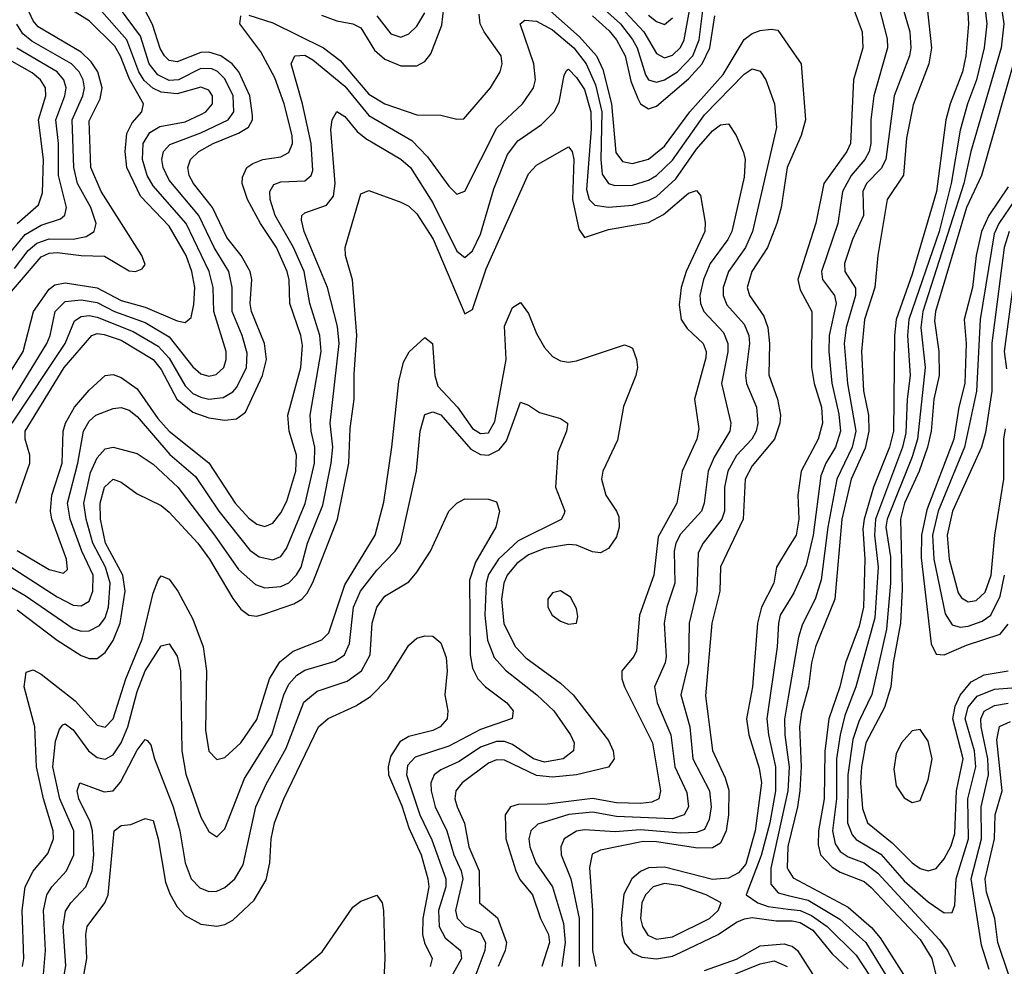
# Model space of a CAD drawing. Header units: inches. Extents: x 990535 to 1117859, y 769386 to 892122.
# Tile 166 of 256: x 1038076 to 1040541, y 852331 to 854700. Entities that reach past the tile are written whole.
import ezdxf

# ---------------------------------------------------------------- set-up
doc = ezdxf.new("R2010")
doc.units = ezdxf.units.IN
doc.header["$MEASUREMENT"] = 0
doc.layers.add('B0835', color=7, linetype='Continuous')
doc.layers.add('B0845', color=7, linetype='Continuous')

msp = doc.modelspace()

# ---------------------------------------------------------------- linework, layer by layer
at = {"layer": 'B0835', "color": 5}
for points, elevation in [([(1038021.9, 853690), (1038144, 853890), (1038152.5, 853910), (1038165.2, 853970), (1038190, 853995), (1038230, 853999), (1038270, 853992.6), (1038313.7, 853970), (1038390, 853942.3), (1038450, 853906.7), (1038510, 853830.9), (1038530, 853813.7), (1038550, 853807.8), (1038568.2, 853811.8), (1038587.6, 853830), (1038593.2, 853850), (1038592.8, 853870), (1038561.8, 853970), (1038560.1, 854030), (1038550.2, 854070), (1038492.5, 854190), (1038410, 854284.8), (1038395.5, 854310), (1038383.7, 854350), (1038385.5, 854390), (1038401.7, 854418.3), (1038427, 854433), (1038490, 854444.6), (1038530, 854462.7), (1038542.2, 854470), (1038559.1, 854490), (1038559.2, 854510), (1038550, 854523.7), (1038530, 854531.2), (1038470, 854514.3), (1038430, 854518.6), (1038409.2, 854529.2), (1038388.2, 854548.2), (1038374.1, 854570), (1038344.4, 854650), (1038244.3, 854764.3)], 2860), ([(1039557.3, 854757.3), (1039638.7, 854670), (1039670, 854616), (1039690, 854604.9), (1039710, 854611.1), (1039730, 854630.5), (1039739.7, 854650), (1039761.5, 854770)], 2860), ([(1038066.8, 853490), (1038101.2, 853590), (1038101.6, 853610), (1038090.2, 853650), (1038090, 853670), (1038187.4, 853830), (1038256.5, 853910), (1038270, 853914.5), (1038287.6, 853912.4), (1038330, 853898), (1038409.9, 853849.9), (1038430, 853824.9), (1038469.2, 853750), (1038510, 853718.2), (1038550, 853704), (1038590, 853697.9), (1038618.8, 853701.2), (1038641.8, 853718.2), (1038683.7, 853810), (1038693.9, 853850), (1038689.2, 853890), (1038656.5, 853970), (1038653.2, 853990), (1038657.4, 854050), (1038652.9, 854070), (1038630.2, 854110), (1038594.8, 854154.8), (1038558.5, 854230), (1038511.5, 854290), (1038500.1, 854310), (1038496.7, 854330), (1038504, 854350), (1038524.6, 854370), (1038560.1, 854390), (1038624.1, 854415.9), (1038648.6, 854431.4), (1038658.7, 854450), (1038659.2, 854460.8), (1038652.4, 854510), (1038624.9, 854570), (1038608.1, 854590), (1038579.7, 854610), (1038550, 854618.6), (1038530, 854618.4), (1038470, 854594.9), (1038450, 854598.5), (1038439, 854610), (1038428.2, 854628.2), (1038408.5, 854688.5), (1038377.2, 854750)], 2820), ([(1039374.1, 854750), (1039477.7, 854657.7), (1039520.2, 854610), (1039535.9, 854575.9), (1039557.9, 854490), (1039568.1, 854368.1), (1039585.1, 854345.1), (1039610, 854339.9), (1039650, 854351.4), (1039690, 854383.3), (1039753.8, 854470), (1039836.8, 854563.2), (1039890, 854650.5), (1039910, 854665.3), (1039930, 854673.1), (1039956.8, 854676.8), (1039974.1, 854674.1), (1040000, 854636.8)], 2780), ([(1039532.3, 854732.3), (1039579.7, 854690), (1039610.4, 854650.4), (1039621.5, 854630), (1039642.3, 854562.3), (1039650, 854549.7), (1039670, 854543.7), (1039690, 854549.8), (1039723.1, 854570), (1039761.4, 854610), (1039777, 854650), (1039789.3, 854750.7)], 2840), ([(1038020.3, 853979.7), (1038130, 854106.6), (1038150, 854115.9), (1038170, 854117.9), (1038230, 854109.8), (1038288.2, 854108.2), (1038350, 854071.4), (1038366, 854070), (1038383.1, 854076.9), (1038390, 854087.4), (1038382.2, 854110), (1038280.2, 854270), (1038254.3, 854330), (1038250, 854447.2), (1038277.7, 854502.3), (1038282.9, 854530), (1038271.8, 854570), (1038255, 854595), (1038230, 854618.7), (1038122.3, 854682.3), (1038110, 854697), (1038095.3, 854730)], 2920), ([(1038025.1, 853774.9), (1038084.8, 853870), (1038110.7, 853970), (1038150, 854026.1), (1038163.8, 854036.2), (1038190, 854041.6), (1038270, 854029.3), (1038330, 853997.1), (1038390, 853980.7), (1038470, 853946.7), (1038490, 853942.5), (1038505.6, 853954.4), (1038512.5, 853987.5), (1038514.3, 854030), (1038507.3, 854070), (1038492.7, 854110), (1038450, 854183.3), (1038378.3, 854258.3), (1038344.6, 854330), (1038340.1, 854370), (1038344.7, 854415.3), (1038357.6, 854442.4), (1038381.9, 854470), (1038386.5, 854490), (1038351.1, 854551.1), (1038328.9, 854608.9), (1038314.1, 854634.1), (1038250, 854697.2), (1038197.9, 854730)], 2880), ([(1038057.3, 853690), (1038190, 853890), (1038213.8, 853946.2), (1038230, 853957.5), (1038250, 853959.8), (1038270, 853955.8), (1038360, 853920), (1038423.2, 853883.2), (1038450, 853853.3), (1038490, 853784), (1038510, 853764.9), (1038530, 853755), (1038550, 853750.6), (1038585.6, 853754.4), (1038610, 853768.9), (1038619.5, 853780.5), (1038644.1, 853830), (1038645.6, 853865.6), (1038633.1, 853910), (1038607.9, 853970), (1038607.8, 854030), (1038600.1, 854070), (1038562.6, 854130), (1038524.5, 854210), (1038450, 854298.7), (1038435.5, 854330), (1038432.4, 854350), (1038436.1, 854370), (1038452.4, 854387.6), (1038530, 854416.8), (1038598.2, 854450), (1038612.5, 854470), (1038610.8, 854510), (1038590, 854552.5), (1038571, 854571), (1038556.9, 854576.9), (1038530, 854578.2), (1038473.5, 854550), (1038450, 854548.1), (1038422.1, 854562.1), (1038400.1, 854590), (1038378.8, 854658.8), (1038326.4, 854730)], 2840), ([(1038650, 854711.4), (1038710, 854692.7), (1038836.3, 854630), (1038878.3, 854598.3), (1038950, 854514.1), (1038990, 854489.8), (1039070, 854461.8), (1039130, 854461.4), (1039170, 854451), (1039187.9, 854452.1), (1039254.5, 854530), (1039279.2, 854570), (1039284, 854590), (1039281.4, 854610), (1039238.4, 854670), (1039229.1, 854690), (1039226, 854714)], 2780), ([(1038831.3, 854711.3), (1038870, 854697), (1038910, 854690), (1038930, 854680.2), (1038964.4, 854624.4), (1038990, 854601.3), (1039030, 854585.1), (1039070, 854584.9), (1039090, 854595.7), (1039105.5, 854614.5), (1039133.1, 854686.9), (1039137.5, 854730)], 2820), ([(1038970.1, 854710), (1039005.2, 854665.2), (1039030, 854656.9), (1039050, 854664.5), (1039070, 854683.8), (1039090, 854717.2)], 2840), ([(1038050, 853333.1), (1038170, 853255.3), (1038210, 853234.4), (1038230, 853232.7), (1038250, 853245), (1038259.3, 853270), (1038259.8, 853310), (1038231.8, 853370), (1038202.2, 853450), (1038195.9, 853490), (1038221.6, 853590), (1038236.1, 853670), (1038250, 853695.5), (1038267.2, 853710), (1038310, 853726.7), (1038330, 853729.1), (1038350, 853723.1), (1038370, 853706.8), (1038451.7, 853611.7), (1038516.5, 853556.5), (1038574.4, 853470), (1038652, 853372), (1038675.4, 853355.4), (1038710, 853348.5), (1038730, 853356.9), (1038743.8, 853376.2), (1038790.8, 853489.2), (1038814.2, 853590), (1038815.1, 853630), (1038805.4, 853670), (1038803.4, 853710), (1038831.1, 853870), (1038827.2, 853910), (1038802.7, 853990), (1038787.9, 854070), (1038761.7, 854130), (1038716, 854210), (1038703, 854250), (1038702.4, 854270), (1038712.5, 854287.5), (1038730, 854294.5), (1038790, 854297.2), (1038806.1, 854310), (1038810, 854323), (1038805.7, 854390), (1038784.1, 854490), (1038755.9, 854590), (1038764.8, 854610), (1038790, 854611.1), (1038810, 854600.1), (1038890, 854533.7), (1038950, 854460.5), (1039057.7, 854397.7), (1039096.9, 854356.9), (1039150, 854283.9), (1039170, 854263.5), (1039190, 854271.2), (1039270.4, 854429.6), (1039334.9, 854490), (1039362.3, 854530), (1039367.3, 854550), (1039363.5, 854590), (1039329, 854690), (1039340.8, 854699.2), (1039370, 854696.8), (1039410, 854674.9), (1039463.5, 854630), (1039494.2, 854590), (1039517.1, 854537.1), (1039533.4, 854470), (1039530.6, 854350.6), (1039534, 854314), (1039550, 854290.5), (1039565.6, 854285.6), (1039610, 854285.9), (1039650, 854298.5), (1039670.3, 854310), (1039710, 854348.3), (1039790, 854462.1), (1039890, 854564), (1039910, 854577.5), (1039930, 854571.5), (1039944.1, 854550), (1039965.4, 854490), (1039970.1, 854430), (1039910.6, 854170), (1039892.6, 854130), (1039850.3, 854070), (1039837.3, 854030), (1039837, 854010), (1039846.1, 853986.1), (1039890, 853937.9), (1039901.4, 853910), (1039903, 853890), (1039893, 853810), (1039895.6, 853790), (1039920.1, 853730), (1039923.9, 853690), (1039919.6, 853670), (1039908.7, 853650), (1039870.4, 853609.6), (1039848.4, 853570), (1039840.4, 853530), (1039840, 853470), (1039834.1, 853450), (1039786.7, 853390), (1039774.2, 853365.8), (1039771.2, 853270), (1039751.6, 853190), (1039750.6, 853090), (1039731.4, 853010), (1039753.5, 852930), (1039761, 852850), (1039802.9, 852770), (1039806.7, 852730), (1039801.9, 852698.1), (1039790, 852673), (1039770, 852665.3), (1039730, 852663.9), (1039630, 852672.4), (1039567.1, 852667.1), (1039490, 852672.7), (1039470, 852668.6), (1039439.3, 852650), (1039430.5, 852630), (1039431.9, 852610), (1039455.9, 852550), (1039476.3, 852450), (1039476.8, 852330)], 2760), ([(1038062.9, 854077.1), (1038097.8, 854122.2), (1038119.3, 854140.7), (1038150, 854151.9), (1038210, 854150.8), (1038242.8, 854157.2), (1038262.7, 854170), (1038268, 854190), (1038254.3, 854230), (1038220.9, 854290), (1038211.6, 854330), (1038207.2, 854450), (1038234.4, 854510), (1038238.2, 854530), (1038235.4, 854550), (1038225.3, 854570), (1038206.2, 854590), (1038106.5, 854646.5), (1038084.5, 854664.5), (1038069.4, 854689.4)], 2940), ([(1038070, 853371.6), (1038150, 853323.8), (1038185.6, 853314.4), (1038195.9, 853324.1), (1038193.8, 853350), (1038156.5, 853450), (1038153, 853470), (1038157, 853510), (1038182.8, 853590), (1038185.3, 853670), (1038191.2, 853690), (1038213.6, 853730), (1038250, 853773.3), (1038290, 853809.2), (1038310, 853812.5), (1038330, 853804.6), (1038370, 853776.2), (1038422.1, 853702.1), (1038450, 853670.1), (1038550, 853591.1), (1038615.4, 853490), (1038650, 853452.1), (1038670, 853437.3), (1038690, 853431.5), (1038710, 853439.8), (1038730, 853465.8), (1038744.7, 853495.3), (1038767.6, 853570), (1038769.2, 853610), (1038750.8, 853670), (1038747.1, 853710), (1038780, 853830), (1038784.3, 853884.3), (1038779.7, 853910), (1038752, 853990), (1038750.9, 854049.1), (1038746, 854070), (1038718.6, 854130), (1038678.7, 854190), (1038646.4, 854250), (1038633.2, 854290), (1038633.6, 854306.4), (1038644.4, 854330), (1038659.4, 854340.6), (1038685.1, 854350), (1038730, 854356.8), (1038750, 854368.2), (1038758.9, 854390), (1038758.1, 854410), (1038738.4, 854490), (1038715, 854555), (1038679.7, 854619.7), (1038627.3, 854690), (1038629.7, 854710)], 2780), ([(1039509.8, 854710), (1039552, 854672), (1039569.8, 854649.8), (1039592, 854610), (1039606.1, 854546.1), (1039623.1, 854503.1), (1039630, 854489.6), (1039650, 854477.1), (1039670, 854483.9), (1039750, 854552.2), (1039784.7, 854590), (1039804, 854630), (1039816.2, 854710)], 2820), ([(1039650, 854711.2), (1039670, 854695.9), (1039690, 854687.9), (1039710, 854705.1)], 2880), ([(1038039.1, 854100.9), (1038090, 854162.6), (1038130, 854186), (1038178, 854202), (1038189.3, 854210.7), (1038193.2, 854230), (1038173.4, 854310), (1038173.1, 854390), (1038166.7, 854450), (1038189, 854510), (1038192.3, 854530), (1038187, 854550), (1038169.9, 854570), (1038068.8, 854628.8)], 2960), ([(1038069.7, 854190), (1038123.1, 854236.9), (1038133, 854267), (1038135.6, 854350), (1038123, 854450), (1038141.6, 854510), (1038140.9, 854530), (1038128.4, 854550), (1038107.3, 854567.3), (1038032.5, 854610)], 2980), ([(1038030, 853294.3), (1038090, 853259), (1038210, 853176.1), (1038230, 853169.8), (1038250, 853170.1), (1038275.9, 853184.1), (1038290, 853202.9), (1038298.6, 853230), (1038302.5, 853290), (1038291.4, 853330), (1038259.3, 853390), (1038242.9, 853450), (1038237.1, 853490), (1038253.3, 853566.7), (1038270, 853603.9), (1038290, 853626.2), (1038310, 853630.5), (1038370, 853614.3), (1038410, 853587.6), (1038472.1, 853530), (1038564.2, 853410), (1038623.6, 853323.6), (1038666.2, 853286.2), (1038690, 853278.5), (1038730, 853281.4), (1038750, 853290.4), (1038769.4, 853310.6), (1038780.4, 853330), (1038796.5, 853390), (1038834.8, 853485.1), (1038856.2, 853590), (1038860.1, 853630), (1038853.7, 853690), (1038876.2, 853890), (1038872, 853932), (1038846.5, 854030), (1038787.9, 854170), (1038781.6, 854198.4), (1038782.6, 854210), (1038790, 854217), (1038843.8, 854236.2), (1038861.5, 854258.5), (1038865.9, 854290), (1038854.6, 854425.4), (1038858.4, 854450), (1038869.9, 854470.1), (1038890, 854458), (1038920.6, 854420.6), (1038942.5, 854402.5), (1039030, 854351.1), (1039054.3, 854330), (1039110, 854242), (1039170, 854121.1), (1039190, 854105.3), (1039210, 854122), (1039230, 854163.8), (1039263.3, 854276.7), (1039297.1, 854362.9), (1039323, 854397), (1039382.3, 854437.7), (1039413.9, 854470), (1039426.4, 854493.6), (1039439, 854561), (1039445.7, 854574.3), (1039450, 854576.3), (1039470, 854555.8), (1039490, 854525.4), (1039505.9, 854470), (1039507, 854427), (1039495, 854275), (1039502, 854250), (1039515.6, 854235.6), (1039550, 854230.9), (1039610, 854235.8), (1039650, 854247.3), (1039670, 854258), (1039718.4, 854301.6), (1039770, 854375.8), (1039810, 854422.3), (1039830, 854436.9), (1039850, 854439.2), (1039869.5, 854410), (1039888.2, 854368.2), (1039891.8, 854350), (1039890, 854306.3), (1039858.3, 854170), (1039848.6, 854150), (1039804.5, 854090), (1039787.8, 854050), (1039779, 854010), (1039780.2, 853990), (1039788.3, 853970), (1039837.5, 853917.5), (1039849, 853890), (1039848.6, 853868.6), (1039832.9, 853790), (1039856.6, 853690), (1039853.9, 853670), (1039814.6, 853605.4), (1039799.1, 853570), (1039789.8, 853490), (1039783.1, 853470), (1039730, 853412.3), (1039718.7, 853390), (1039714.5, 853370), (1039716.2, 853290), (1039696.2, 853230), (1039689.4, 853190), (1039694.2, 853105.8), (1039691.7, 853090), (1039665.1, 853030), (1039671.9, 852990), (1039705.8, 852910), (1039716.4, 852830), (1039745.8, 852765.8), (1039750.1, 852730), (1039739.4, 852710), (1039710, 852700.2), (1039570, 852705.3), (1039510, 852716.3), (1039450.4, 852710.4), (1039373.3, 852686.7), (1039355.2, 852670), (1039350.8, 852650), (1039353.4, 852630), (1039368.5, 852590), (1039409.8, 852529.8), (1039437.6, 852437.6), (1039441.3, 852390), (1039433.3, 852330)], 2740), ([(1038070, 853222.7), (1038170, 853146.9), (1038230, 853109.1), (1038250, 853101.1), (1038270, 853101.4), (1038290, 853115.9), (1038310, 853146.6), (1038327.7, 853190), (1038340.6, 853270), (1038334.4, 853310), (1038291.3, 853390), (1038278.1, 853450), (1038277.5, 853490), (1038288.3, 853530), (1038310, 853550.1), (1038330, 853542.9), (1038370, 853513.5), (1038430, 853484), (1038450, 853467.9), (1038522, 853390), (1038551.1, 853350), (1038610, 853251.6), (1038630, 853225), (1038649.4, 853209.4), (1038670, 853206.9), (1038690, 853212.7), (1038762.2, 853237.8), (1038782.3, 853250), (1038795.5, 853264.5), (1038810, 853291.7), (1038871.9, 853450), (1038900.2, 853590), (1038903.1, 853676.9), (1038913.5, 853750), (1038913.1, 853813.1), (1038920.2, 853910), (1038909.5, 854049.5), (1038891.4, 854110), (1038890.6, 854130), (1038930, 854264), (1038950, 854272.3), (1039030, 854243.9), (1039050, 854233.5), (1039070, 854214.2), (1039111.2, 854151.2), (1039190, 853963.7), (1039210, 853975.2), (1039243.6, 854076.4), (1039350, 854314.3), (1039370, 854336), (1039450, 854381.8), (1039458.9, 854370), (1039463.5, 854350), (1039459.9, 854250), (1039476, 854176), (1039490, 854155), (1039550, 854174.8), (1039650, 854193), (1039687.6, 854212.4), (1039750, 854266.3), (1039770, 854272.5), (1039780.3, 854260.3), (1039792.2, 854192.2), (1039790.9, 854170), (1039744.2, 854070), (1039732, 854030), (1039726.5, 853986.5), (1039731.7, 853950), (1039747.3, 853927.3), (1039787.2, 853890), (1039794.5, 853870), (1039793.9, 853853.9), (1039765.6, 853750), (1039775.7, 853675.7), (1039771.2, 853650), (1039734.2, 853570), (1039720.9, 853490), (1039674.4, 853405.6), (1039663.3, 853310), (1039627.6, 853210), (1039619.9, 853120.1), (1039613.8, 853106.2), (1039583.3, 853070), (1039583, 853050), (1039590.1, 853030), (1039660.3, 852890), (1039680.1, 852770), (1039676.1, 852750), (1039658.3, 852741.7), (1039630, 852738.5), (1039570, 852740.2), (1039510, 852751.1), (1039396.9, 852736.9), (1039323.9, 852736.1), (1039304.4, 852730), (1039291.6, 852710), (1039293.2, 852650), (1039317.8, 852570), (1039327.8, 852547.8), (1039360.1, 852510), (1039379.9, 852450), (1039399.9, 852410), (1039402, 852390), (1039383.2, 852330)], 2720), ([(1040000, 854336), (1039997.4, 854330), (1039982.1, 854230), (1039971.1, 854190), (1039948.2, 854130), (1039908.9, 854070), (1039897, 854030), (1039903.2, 854010), (1039938.4, 853958.4), (1039949, 853930), (1039952.9, 853890), (1039951.1, 853811.1), (1039973.1, 853750), (1039980.5, 853710), (1039979.1, 853690), (1039965.4, 853650), (1039910, 853583.7), (1039892.1, 853550), (1039887.1, 853450), (1039830, 853330.8), (1039828.4, 853270), (1039808.9, 853190), (1039792.4, 853007.6), (1039810.7, 852870.7), (1039842.4, 852802.4), (1039851.2, 852771.2), (1039850.2, 852710), (1039844.5, 852670), (1039830, 852638.6), (1039810, 852627.2), (1039773.2, 852626.8), (1039670, 852642.5), (1039637, 852643), (1039530, 852621.6), (1039508.9, 852611.1), (1039502.1, 852577.9), (1039510, 852470), (1039510.2, 852370.2), (1039518.7, 852330)], 2780), ([(1038083.4, 852330), (1038086.5, 852350), (1038082.4, 852470), (1038089.7, 852530), (1038110, 852569.1), (1038146.8, 852613.2), (1038160.7, 852650), (1038159.9, 852670), (1038135.9, 852750), (1038118.2, 852830), (1038113.9, 852930), (1038087.7, 853030), (1038092.7, 853067.3), (1038110, 853073), (1038130, 853061.7), (1038215.3, 852995.3), (1038270, 852934.5), (1038290, 852929.6), (1038310, 852950.1), (1038341.6, 853050), (1038383.1, 853150), (1038410, 853264.8), (1038423, 853297), (1038430, 853308.4), (1038450, 853299.8), (1038471.8, 853270), (1038510, 853199.8), (1038535.7, 853130), (1038544.1, 853070), (1038541.7, 852921.7), (1038549.4, 852869.4), (1038570, 852848.6), (1038590, 852853.5), (1038630, 852890.1), (1038670, 852948.3), (1038701.9, 853050), (1038727.4, 853092.6), (1038760.5, 853119.5), (1038832.3, 853147.7), (1038850, 853165.8), (1038890, 853285.4), (1038966.3, 853410), (1038987.3, 853492.7), (1039007.8, 853630), (1039025.3, 853794.7), (1039037.2, 853842.8), (1039051.1, 853868.9), (1039090, 853904.4), (1039109.4, 853889.4), (1039115.4, 853810), (1039123, 853783), (1039172.4, 853730), (1039210, 853677.3), (1039230, 853664.2), (1039250, 853666.3), (1039265.6, 853694.4), (1039293.5, 853850), (1039290, 853933.4), (1039310, 853979.8), (1039330, 853992.4), (1039350, 853964.6), (1039370, 853914.7), (1039390, 853879.7), (1039410, 853857.2), (1039430, 853846), (1039450, 853843.2), (1039470, 853846.7), (1039590, 853886.5), (1039602, 853882), (1039610, 853878), (1039620.1, 853850), (1039622.2, 853830), (1039618.2, 853810), (1039587.6, 853732.4), (1039572.6, 853647.4), (1039536.1, 853570), (1039532.2, 853550), (1039543.4, 853510), (1039570.4, 853470.4), (1039575.6, 853455.6), (1039576.5, 853430), (1039570, 853405.7), (1039550, 853376.5), (1039530, 853366), (1039510, 853368.5), (1039470, 853384.6), (1039450, 853386.3), (1039390, 853376.9), (1039350, 853360.8), (1039320.6, 853339.4), (1039296.6, 853310), (1039288, 853290), (1039282.3, 853250), (1039288.4, 853188.4), (1039317.4, 853130), (1039343.1, 853103.1), (1039430, 853039.3), (1039461.3, 853010), (1039550, 852896.3), (1039561.6, 852870), (1039564, 852850), (1039550.4, 852829.6), (1039469.7, 852810.3), (1039410, 852803.8), (1039370, 852808.2), (1039290, 852846.9), (1039270, 852847.4), (1039250, 852839.2), (1039184, 852790), (1039167.6, 852770), (1039165.4, 852750), (1039171, 852730), (1039189.2, 852689.2), (1039200.7, 852630), (1039226.1, 852570), (1039227.4, 852490), (1039272.3, 852452.3), (1039295, 852390), (1039291.6, 852370), (1039274, 852330)], 2680), ([(1038136.1, 852310), (1038140.7, 852370), (1038135.9, 852470), (1038144.2, 852510), (1038156.5, 852530), (1038193.3, 852570), (1038212.1, 852610), (1038211.6, 852670), (1038176.7, 852750), (1038159.5, 852830), (1038165.9, 852894.1), (1038175.6, 852924.4), (1038184.5, 852935.5), (1038190, 852937.7), (1038210, 852922.4), (1038248.5, 852870), (1038270, 852853.2), (1038290, 852849), (1038310, 852860.3), (1038330, 852889.7), (1038347.1, 852930), (1038370, 853018.7), (1038390, 853070.1), (1038430, 853133), (1038450, 853137.8), (1038470, 853107.2), (1038478.6, 853070), (1038481.9, 852870), (1038491.8, 852811.8), (1038530, 852703.9), (1038550, 852667.9), (1038570, 852654.9), (1038590, 852675.2), (1038638.9, 852801.1), (1038707.3, 852910), (1038737.5, 853010), (1038750, 853037.1), (1038770, 853059.2), (1038790, 853072.2), (1038865.5, 853094.5), (1038889.5, 853110.5), (1038901.5, 853138.5), (1038911.9, 853230), (1038929, 853270), (1038970, 853322.7), (1039016.4, 853370), (1039029.1, 853390), (1039069.2, 853570.8), (1039079, 853670), (1039090, 853711.8), (1039110, 853718.5), (1039130, 853710.8), (1039205.6, 853625.6), (1039230, 853612), (1039250, 853610.1), (1039276.7, 853623.3), (1039294.3, 853645.7), (1039330, 853742.6), (1039350, 853735.2), (1039377, 853717), (1039430, 853702), (1039447, 853690), (1039447, 853687), (1039444.7, 853670), (1039423.2, 853616.8), (1039417.5, 853530), (1039440.6, 853470), (1039438, 853462), (1039431.2, 853448.8), (1039324.3, 853395.7), (1039274.4, 853350), (1039250, 853311.2), (1039243.8, 853290), (1039240.6, 853210), (1039246.8, 853146.8), (1039263.7, 853103.7), (1039291.9, 853071.9), (1039371, 853010), (1039413.5, 852970), (1039455.3, 852910), (1039464.2, 852890), (1039462, 852870), (1039436.8, 852850), (1039390, 852841.4), (1039362, 852850), (1039310, 852885.9), (1039290, 852893.2), (1039270, 852893.5), (1039230, 852879.5), (1039176.3, 852843.7), (1039130, 852822.6), (1039113.6, 852810), (1039105.7, 852790), (1039106.2, 852770), (1039116.5, 852730), (1039145.6, 852670), (1039162.5, 852610), (1039181.4, 852570), (1039185.8, 852550), (1039167.2, 852470), (1039171.3, 852451.3), (1039190, 852431.5), (1039230, 852414.1), (1039242.4, 852390), (1039240.8, 852370), (1039217.7, 852310)], 2660), ([(1038176.4, 852250), (1038191.6, 852331.6), (1038185.3, 852430), (1038191.2, 852468.8), (1038204.6, 852490), (1038241.8, 852530), (1038257.3, 852570), (1038261.9, 852610), (1038258.5, 852670), (1038252.6, 852692.6), (1038224.2, 852750), (1038220.4, 852770), (1038226.8, 852790), (1038287.5, 852767.5), (1038310, 852770.1), (1038328.6, 852791.4), (1038370, 852871.8), (1038390, 852898.5), (1038395.6, 852895.6), (1038404.8, 852884.8), (1038413.7, 852850), (1038460, 852730), (1038476.8, 852670), (1038490.1, 852590), (1038505.1, 852550), (1038527.3, 852527.3), (1038550, 852518.3), (1038570, 852519.2), (1038590, 852527.7), (1038614.6, 852550), (1038635.5, 852584.5), (1038667, 852730), (1038693.3, 852786.7), (1038743.5, 852876.5), (1038787.7, 852992.3), (1038820.8, 853019.2), (1038895.9, 853044.1), (1038931.9, 853070), (1038953.5, 853110), (1038958.5, 853190), (1038969.9, 853230), (1038990, 853257.1), (1039050, 853293.4), (1039070, 853317.5), (1039104.3, 853370), (1039150, 853470.3), (1039170, 853490.3), (1039190, 853501.1), (1039250, 853500.2), (1039270, 853493.1), (1039277.2, 853470), (1039267.9, 853430), (1039217.4, 853342.6), (1039202.3, 853297.7), (1039203.6, 853110), (1039210, 853077.2), (1039223, 853050), (1039241.9, 853030), (1039295.7, 852990), (1039311.3, 852970), (1039308.8, 852951.2), (1039230, 852923.6), (1039150, 852881.5), (1039065.8, 852854.2), (1039046.5, 852833.5), (1039044.1, 852810), (1039077.5, 852710), (1039107.7, 852647.7), (1039142.7, 852550), (1039142.8, 852530), (1039124.4, 852470), (1039125.8, 852430), (1039141.6, 852401.6), (1039179.9, 852370), (1039182.1, 852350), (1039149, 852290)], 2640), ([(1040000, 853378), (1039970.1, 853330), (1039963.9, 853290), (1039933.2, 853230), (1039922.7, 853190), (1039910.6, 853030), (1039895.4, 852950), (1039901.4, 852910), (1039926.8, 852826.8), (1039933.2, 852790), (1039917.2, 852670), (1039893.4, 852586.6), (1039875.7, 852564.3), (1039850, 852551.3), (1039810, 852548.2), (1039690, 852578.8), (1039650, 852577), (1039630, 852567.9), (1039608.5, 852550), (1039588.6, 852511.4), (1039581.5, 852450), (1039584.2, 852410), (1039590, 852389.6), (1039610, 852364.7), (1039633.8, 852353.8), (1039670, 852349.7), (1039710, 852356.5), (1039730, 852365.6), (1039824.7, 852410), (1039870, 852441.1), (1039890.3, 852449.7), (1039910, 852452.5), (1039970, 852444.3), (1040000, 852444.6)], 2820), ([(1040000, 853242.6), (1039979.9, 853210), (1039975.3, 853190), (1039972.1, 853130), (1039946.2, 852950), (1039950.3, 852910), (1039967.6, 852830), (1039967.7, 852770), (1039953.8, 852690), (1039932.1, 852607.9), (1039894.8, 852510), (1039924.1, 852490), (1039950, 852480.6), (1040000, 852474.1)], 2840), ([(1038223.7, 852236.3), (1038244.1, 852350), (1038241.4, 852410), (1038245.5, 852430), (1038289.6, 852490), (1038297.7, 852510), (1038312.5, 852670), (1038330, 852683.4), (1038354.2, 852685.8), (1038390, 852700.9), (1038410, 852695.9), (1038423.2, 852650), (1038441.5, 852541.5), (1038451.9, 852511.9), (1038470, 852479.8), (1038490, 852457.9), (1038530, 852436.5), (1038570, 852431.4), (1038590, 852435.4), (1038610, 852445.9), (1038663.4, 852496.6), (1038692.9, 852547.1), (1038702.7, 852590), (1038706, 852650), (1038713.6, 852690), (1038737, 852750), (1038824.2, 852930), (1038848.6, 852951.4), (1038917.2, 852982.8), (1038954, 853006), (1038997.8, 853050), (1039050, 853134.9), (1039070, 853152.2), (1039090, 853158), (1039110, 853157.3), (1039130, 853140.5), (1039143.8, 853103.8), (1039146.4, 853070), (1039140.1, 853010), (1039148.1, 852970), (1039145.9, 852950), (1039128.6, 852930), (1039110, 852920.7), (1039050, 852905.7), (1039027.8, 852892.2), (1039004.1, 852855.9), (1038998.4, 852830), (1038999.7, 852810), (1039032.6, 852732.6), (1039050, 852677.5), (1039081, 852610), (1039098.2, 852550), (1039099.9, 852530), (1039085.6, 852450), (1039084.5, 852410), (1039089.1, 852389.1), (1039109, 852350), (1039103.3, 852330)], 2620), ([(1040000, 853004.1), (1039990.6, 852949.4), (1039991.2, 852910), (1040000, 852847.4)], 2860), ([(1040000, 852783.7), (1039999.3, 852770), (1039956.4, 852576.4), (1039956.1, 852536.1), (1039974.4, 852514.4), (1040000, 852508.3)], 2860), ([(1040000, 852634), (1039999, 852630), (1039996.9, 852576.9), (1040000, 852571.8)], 2880), ([(1038730, 852279), (1038833, 852367), (1038910, 852478.9), (1038930, 852494), (1038970, 852508.5), (1038983.6, 852490), (1038987.2, 852470), (1038990.1, 852350), (1038985.3, 852245.3)], 2580), ([(1039790, 852320.1), (1039870, 852348.4), (1039930, 852382.3), (1039990, 852386.6), (1040000, 852383.8)], 2780), ([(1039810, 852288.7), (1039930, 852337.2), (1039964.7, 852344.7), (1039996.8, 852330)], 2760)]:
    msp.add_lwpolyline(points, dxfattribs=dict(at, elevation=elevation))
for points, elevation in [([(1039430, 853270.6), (1039410, 853265.2), (1039398, 853250), (1039398.2, 853230), (1039408.7, 853210), (1039430, 853194.3), (1039450, 853187), (1039470, 853189.3), (1039473.6, 853206.4), (1039470, 853226), (1039454.8, 853254.8)], 2720), ([(1039690, 852538.4), (1039662, 852530), (1039642.4, 852510), (1039633.7, 852490), (1039629.8, 852450), (1039635.4, 852430), (1039648.7, 852408.7), (1039670, 852398.7), (1039710, 852404.6), (1039803.2, 852450), (1039824.5, 852470), (1039831.7, 852490), (1039794.6, 852510), (1039730, 852532.5)], 2840)]:
    msp.add_lwpolyline(points, close=True, dxfattribs=dict(at, elevation=elevation))
at = {"layer": 'B0845', "color": 5}
for points, elevation in [([(1040439.8, 854890), (1040451.2, 854690), (1040444.6, 854610), (1040436.1, 854570), (1040404.9, 854490), (1040394.4, 854450), (1040371.2, 854270), (1040310, 854063.4), (1040269.7, 853950), (1040265.7, 853910), (1040263.1, 853670), (1040253.7, 853630), (1040213.4, 853530), (1040189.6, 853450), (1040186.2, 853426.2), (1040191.7, 853350), (1040187.9, 853230), (1040177.5, 853182.5), (1040143.1, 853090), (1040128.7, 853030), (1040101.8, 852950), (1040091.4, 852868.6), (1040089.6, 852750), (1040075.6, 852670), (1040074.4, 852634.4), (1040080.9, 852610), (1040110, 852578.6), (1040130, 852566.1), (1040190, 852543.1), (1040207.8, 852527.8), (1040330, 852397.7), (1040359.7, 852350), (1040398.3, 852190)], 2920), ([(1040487.6, 854770), (1040496.6, 854690), (1040490.1, 854630.1), (1040471.2, 854550), (1040448.3, 854490), (1040430, 854424), (1040407.4, 854290), (1040377.5, 854170), (1040302, 853950), (1040298.6, 853910), (1040304.9, 853810), (1040297.2, 853750), (1040293.9, 853666.1), (1040286.3, 853630), (1040217.9, 853450), (1040215.7, 853410), (1040224.6, 853330), (1040216.7, 853203.3), (1040169.2, 853030), (1040141.8, 852958.2), (1040129.7, 852910), (1040121.1, 852850), (1040120.3, 852750), (1040110.8, 852670), (1040117.2, 852637.2), (1040130, 852618.3), (1040150, 852604.8), (1040190, 852589.6), (1040224.2, 852564.2), (1040378, 852398), (1040398.6, 852370), (1040418.1, 852330)], 2940), ([(1040528, 854770), (1040539.4, 854690), (1040533, 854630), (1040457.1, 854370), (1040439.3, 854290), (1040337.2, 853970), (1040332.2, 853930), (1040342.5, 853830), (1040323.2, 853650), (1040310, 853605.7), (1040247.2, 853450), (1040244.2, 853430), (1040255.5, 853355.5), (1040256, 853290), (1040245.6, 853174.4), (1040208.9, 853011.1), (1040176.8, 852943.2), (1040161.7, 852898.3), (1040149.2, 852810), (1040148.5, 852690), (1040159.6, 852659.6), (1040170, 852647.8), (1040231.6, 852611.6), (1040290, 852544.6), (1040350, 852491.9), (1040390, 852464.5), (1040410, 852465), (1040416.6, 852483.4), (1040420.2, 852550), (1040451.1, 852650), (1040449.5, 852750), (1040469.2, 852830), (1040465.8, 852870), (1040443, 852950), (1040450, 852979.5), (1040473, 853007), (1040515.8, 853024.2), (1040570, 853029)], 2960), ([(1040286.9, 854730), (1040304.1, 854670), (1040306.9, 854630), (1040303.2, 854610), (1040265.4, 854510), (1040244.2, 854350), (1040232.2, 854327.8), (1040196.1, 854290), (1040186.9, 854270), (1040188.6, 854210), (1040160.5, 854150), (1040140.9, 854090), (1040141.7, 854070), (1040168.1, 854028.1), (1040168.4, 854010), (1040144.7, 853930), (1040139.6, 853890), (1040148.1, 853790), (1040169.1, 853670), (1040160.3, 853630), (1040121.6, 853550), (1040099.1, 853430), (1040082.1, 853297.9), (1040068.1, 853251.9), (1040035, 853185), (1040025.8, 853154.2), (1040000, 853004.1)], 2860), ([(1040227.6, 854730), (1040247.7, 854652.3), (1040248.5, 854630), (1040214, 854510), (1040206.7, 854450), (1040207, 854390), (1040202.3, 854370), (1040191.2, 854350), (1040157, 854310), (1040135.7, 854270), (1040124.1, 854190), (1040082.9, 854070), (1040085.7, 854050), (1040115.5, 854010), (1040119.8, 853990), (1040102.7, 853910), (1040101.7, 853870), (1040109.3, 853790.7), (1040126.9, 853713.1), (1040130.4, 853670), (1040118.3, 853630), (1040093.9, 853590), (1040081.7, 853558.3), (1040061.9, 853410), (1040045, 853335), (1040014.3, 853265.7), (1040000, 853242.6)], 2840), ([(1040347.4, 854730), (1040358.8, 854630), (1040352.2, 854590), (1040312.5, 854487.5), (1040295.9, 854404.1), (1040288.5, 854311.5), (1040247.9, 854250), (1040224.1, 854110), (1040216.3, 854030), (1040190.7, 853950), (1040183.5, 853870), (1040188.5, 853771.5), (1040200.8, 853710), (1040201.4, 853670), (1040192.7, 853627.3), (1040157.2, 853550), (1040133.9, 853450), (1040116.9, 853250), (1040067.9, 853130), (1040058, 853090), (1040050.9, 853030), (1040033, 852967), (1040027.8, 852930), (1040032.3, 852830), (1040028.9, 852770), (1040023.4, 852730), (1040000, 852634)], 2880), ([(1040162.3, 854730), (1040184.6, 854670), (1040186.3, 854630), (1040162.9, 854550), (1040156, 854390), (1040146.3, 854370), (1040089.3, 854290), (1040068.9, 854191.1), (1040024.1, 854050), (1040030, 854024.1), (1040059.2, 853970), (1040058.4, 853830), (1040064.7, 853790), (1040083.5, 853730), (1040085.9, 853690), (1040074.9, 853650), (1040032.6, 853570), (1040023.7, 853510), (1040026.5, 853450), (1040019.9, 853410), (1040000, 853378)], 2820), ([(1040000, 854636.8), (1040032.5, 854590), (1040043, 854450), (1040032, 854410), (1040000, 854336)], 2780), ([(1040574.5, 854630), (1040483.3, 854310), (1040445.7, 854230), (1040368.6, 853970), (1040366.2, 853946.2), (1040377.1, 853870), (1040377.4, 853810), (1040364.5, 853750), (1040357.5, 853670), (1040348.7, 853630), (1040328, 853570), (1040291.1, 853490), (1040280.8, 853450), (1040285.2, 853274.8), (1040281.2, 853190), (1040262.2, 853090), (1040257.1, 853030), (1040241.1, 852978.9), (1040194.3, 852890), (1040183.2, 852830), (1040180.9, 852790), (1040185.5, 852725.5), (1040197.9, 852690), (1040260.1, 852640.1), (1040310, 852589.4), (1040330, 852575.9), (1040350.3, 852569.7), (1040370, 852575.5), (1040390, 852599.6), (1040407.4, 852632.6), (1040416.5, 852663.5), (1040420.9, 852770), (1040437.5, 852850), (1040412.1, 852950), (1040417.9, 852982.1), (1040430.4, 853009.6), (1040457.4, 853042.6), (1040490, 853060), (1040550, 853070)], 2980), ([(1040550, 854281.6), (1040502, 854210), (1040483.3, 854170), (1040470.7, 854110), (1040461.1, 854030), (1040440.4, 853950), (1040445.2, 853890), (1040442.1, 853790), (1040426.9, 853730), (1040414.1, 853650), (1040346.4, 853473.6), (1040333.5, 853410), (1040333, 853353), (1040357.9, 853137.9), (1040370, 853112.1), (1040390, 853110.5), (1040445.7, 853134.3), (1040530, 853161.8), (1040550, 853187)], 3020), ([(1040567.5, 854250), (1040527.4, 854190), (1040515.7, 854164.3), (1040480.1, 853950), (1040471.5, 853770), (1040441.1, 853630), (1040375.1, 853470), (1040361.4, 853410), (1040364.2, 853350), (1040392.9, 853212.9), (1040410, 853185.1), (1040430, 853179.6), (1040450, 853181.9), (1040485.5, 853194.5), (1040506.7, 853210), (1040530, 853257.2), (1040541.1, 853310)], 3040), ([(1040552.8, 854170), (1040540.6, 854130), (1040509.3, 853890.7), (1040509.3, 853770.7), (1040493.4, 853666.6), (1040483.7, 853630), (1040410.8, 853470), (1040398.1, 853410), (1040402.7, 853350), (1040425.3, 853265.3), (1040433.3, 853253.3), (1040450, 853242.8), (1040470, 853246.3), (1040492.4, 853267.6), (1040508, 853310), (1040517, 853410), (1040539.2, 853550), (1040539.7, 853650), (1040544, 853676)], 3060), ([(1040578.3, 854150), (1040540.6, 853870), (1040546.2, 853826.2)], 3080), ([(1040502.6, 852322.6), (1040483.4, 852383.4), (1040458, 852550), (1040483.8, 852650), (1040482.8, 852730), (1040501.1, 852810), (1040499.1, 852850), (1040482.8, 852930), (1040481.9, 852950), (1040490.6, 852969.4), (1040516.1, 852983.9), (1040550, 852989.2)], 2940), ([(1040551.4, 852311.4), (1040524.9, 852390), (1040516.8, 852450), (1040496.1, 852516.1), (1040492.4, 852550), (1040516.1, 852650), (1040517.6, 852710), (1040535.5, 852770), (1040522.3, 852897.7), (1040528.6, 852931.4), (1040556.3, 852943.7)], 2920), ([(1040000, 852847.4), (1040002.5, 852830), (1040000, 852783.7)], 2860), ([(1040000, 852571.8), (1040012.1, 852552.1), (1040150, 852478.8), (1040207.9, 852427.9), (1040230, 852401.6), (1040288, 852310)], 2880), ([(1040000, 852508.3), (1040050, 852496.3), (1040129, 852449), (1040193.9, 852390), (1040243.6, 852310)], 2860), ([(1040000, 852474.1), (1040030, 852470.2), (1040057.8, 852457.8), (1040097.2, 852430), (1040170, 852358.5), (1040205.3, 852305.3)], 2840), ([(1040000, 852444.6), (1040010, 852444.7), (1040030, 852440.7), (1040061.2, 852421.2), (1040110, 852362.2), (1040150, 852324.1)], 2820), ([(1040000, 852383.8), (1040010, 852381), (1040022.9, 852370), (1040061.3, 852310)], 2780)]:
    msp.add_lwpolyline(points, dxfattribs=dict(at, elevation=elevation))
at = {"layer": 'B0845', "color": 5, "elevation": 3020}
msp.add_lwpolyline([(1040330, 852923.7), (1040310, 852920.2), (1040283.4, 852890), (1040270, 852862.8), (1040263.9, 852823.9), (1040270, 852782.8), (1040290, 852752.3), (1040310, 852740.7), (1040330, 852745.5), (1040350, 852797.3), (1040359.9, 852850), (1040350, 852893.9)], close=True, dxfattribs=at)

doc.saveas('drawing.dxf')
